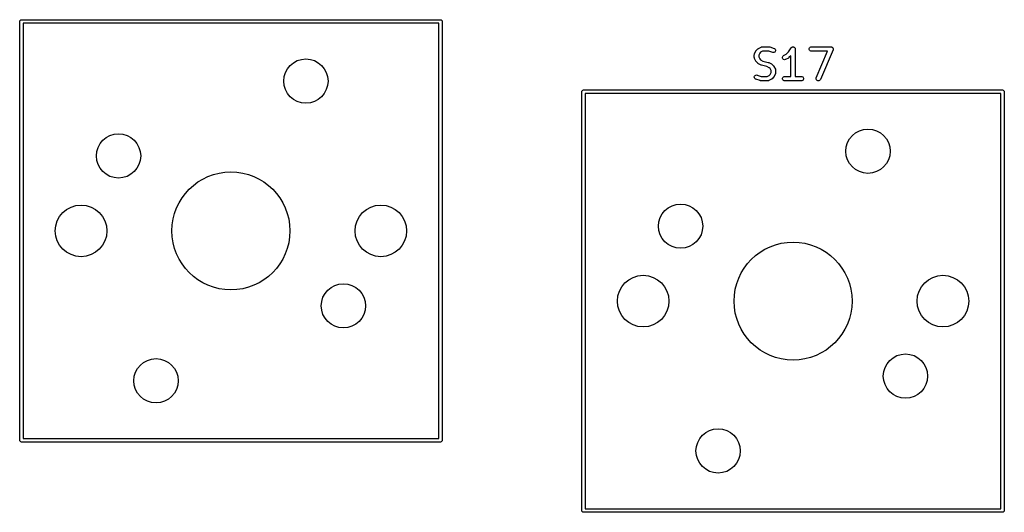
# Model space of a CAD drawing. Extents: x 100 to 226, y -132 to -42.
# Tile 9 of 33: x 157 to 190, y -84 to -67. Entities that reach past the tile are written whole.
import ezdxf

# ---------------------------------------------------------------- set-up
doc = ezdxf.new("R2010")
doc.units = 0
doc.layers.add('BLACK', color=7, linetype='CONTINUOUS')

msp = doc.modelspace()

# ---------------------------------------------------------------- linework, layer by layer
at = {"layer": 'BLACK', "linetype": 'CONTINUOUS'}
for p, q in [((156.9875, -67.03625), (156.992067, -67.013289)), ((156.9875, -81.23625), (156.9875, -67.03625)), ((156.992067, -67.013289), (157.024539, -66.980817)), ((157.024539, -66.980817), (157.0475, -66.97625)), ((157.0475, -66.97625), (171.2475, -66.97625)), ((171.2475, -66.97625), (171.270461, -66.980817)), ((171.270461, -66.980817), (171.302933, -67.013289)), ((171.302933, -67.013289), (171.3075, -67.03625)), ((171.3075, -67.03625), (171.3075, -81.23625)), ((157.1075, -67.09625), (157.1075, -81.17625)), ((171.1875, -67.09625), (157.1075, -67.09625)), ((171.1875, -81.17625), (171.1875, -67.09625)), ((181.892323, -68.129254), (181.939942, -68.034016)), ((181.939942, -68.034016), (181.943906, -68.027716)), ((181.943906, -68.027716), (181.944664, -68.025889)), ((181.944664, -68.025889), (181.946352, -68.023832)), ((181.946352, -68.023832), (181.947774, -68.021573)), ((181.947774, -68.021573), (181.949272, -68.020273)), ((181.949272, -68.020273), (181.953991, -68.014524)), ((181.953991, -68.014524), (182.00161, -67.966905)), ((182.00161, -67.966905), (182.007359, -67.962186)), ((182.007359, -67.962186), (182.008659, -67.960688)), ((182.008659, -67.960688), (182.010918, -67.959266)), ((182.010918, -67.959266), (182.012975, -67.957578)), ((182.012975, -67.957578), (182.014802, -67.95682)), ((182.014802, -67.95682), (182.021102, -67.952856)), ((182.021102, -67.952856), (182.11634, -67.905237)), ((182.167586, -68.047319), (182.09907, -68.081577)), ((182.11634, -67.905237), (182.130071, -67.899982)), ((182.130071, -67.899982), (182.13276, -67.89979)), ((182.13276, -67.89979), (182.135249, -67.89876)), ((182.135249, -67.89876), (182.149881, -67.897319)), ((182.149881, -67.897319), (182.387976, -67.897319)), ((182.375806, -68.047319), (182.167586, -68.047319)), ((182.507115, -68.091089), (182.375806, -68.047319)), ((182.387976, -67.897319), (182.395381, -67.898048)), ((182.395381, -67.898048), (182.397356, -67.897908)), ((182.397356, -67.897908), (182.399953, -67.898498)), ((182.399953, -67.898498), (182.402608, -67.89876)), ((182.402608, -67.89876), (182.404439, -67.899518)), ((182.404439, -67.899518), (182.411693, -67.901168)), ((182.411693, -67.901168), (182.55455, -67.948787)), ((182.55455, -67.948787), (182.567975, -67.954781)), ((182.567975, -67.954781), (182.590082, -67.973955)), ((182.59599, -68.05708), (182.576816, -68.079188)), ((182.590082, -67.973955), (182.603169, -68.000128)), ((182.605244, -68.029318), (182.59599, -68.05708)), ((182.603169, -68.000128), (182.605244, -68.029318)), ((182.962597, -68.148775), (183.043976, -68.067396)), ((183.043976, -68.067396), (183.135096, -67.930716)), ((183.135096, -67.930716), (183.13513, -67.930673)), ((183.13513, -67.930673), (183.13514, -67.930651)), ((183.13514, -67.930651), (183.135191, -67.930599)), ((183.135191, -67.930599), (183.144412, -67.919341)), ((183.144412, -67.919341), (183.150581, -67.915209)), ((183.150581, -67.915209), (183.155832, -67.909959)), ((183.155832, -67.909959), (183.162621, -67.907146)), ((183.162621, -67.907146), (183.168727, -67.903058)), ((183.168727, -67.903058), (183.176007, -67.901601)), ((183.176007, -67.901601), (183.182868, -67.89876)), ((183.182868, -67.89876), (183.190216, -67.89876)), ((183.190216, -67.89876), (183.197421, -67.897319)), ((183.197421, -67.897319), (183.204705, -67.89876)), ((183.204705, -67.89876), (183.212132, -67.89876)), ((183.212132, -67.89876), (183.21892, -67.901572)), ((183.21892, -67.901572), (183.226129, -67.902998)), ((183.226129, -67.902998), (183.232308, -67.907117)), ((183.232308, -67.907117), (183.239168, -67.909959)), ((183.239168, -67.909959), (183.244361, -67.915152)), ((183.244361, -67.915152), (183.250478, -67.91923)), ((183.250478, -67.91923), (183.254611, -67.925402)), ((183.254611, -67.925402), (183.25986, -67.930651)), ((183.25986, -67.930651), (183.262671, -67.937438)), ((183.262671, -67.937438), (183.266761, -67.943545)), ((183.266761, -67.943545), (183.268217, -67.950826)), ((183.268217, -67.950826), (183.271059, -67.957687)), ((183.271059, -67.957687), (183.272484, -67.972163)), ((183.272484, -67.972163), (183.2725, -67.97224)), ((183.2725, -67.97224), (183.272494, -67.972266)), ((183.272494, -67.972266), (183.2725, -67.972319)), ((183.2725, -67.972319), (183.2725, -68.897319)), ((183.742989, -67.957687), (183.754188, -67.930651)), ((183.742989, -67.986951), (183.742989, -67.957687)), ((183.754188, -68.013987), (183.742989, -67.986951)), ((183.754188, -67.930651), (183.77488, -67.909959)), ((183.77488, -68.034679), (183.754188, -68.013987)), ((183.77488, -67.909959), (183.801916, -67.89876)), ((183.801916, -68.045878), (183.77488, -68.034679)), ((183.801916, -67.89876), (183.816548, -67.897319)), ((183.816548, -68.047319), (183.801916, -68.045878)), ((183.816548, -67.897319), (184.483214, -67.897319)), ((184.369473, -68.047319), (183.816548, -68.047319)), ((183.985707, -68.942775), (184.369473, -68.047319)), ((184.55215, -68.001863), (184.123579, -69.001863)), ((184.483214, -67.897319), (184.497846, -67.89876)), ((184.497846, -67.89876), (184.498276, -67.898938)), ((184.498276, -67.898938), (184.498741, -67.898944)), ((184.498741, -67.898944), (184.511747, -67.904518)), ((184.511747, -67.904518), (184.524882, -67.909959)), ((184.524882, -67.909959), (184.525211, -67.910288)), ((184.525211, -67.910288), (184.525639, -67.910472)), ((184.525639, -67.910472), (184.535534, -67.920611)), ((184.535534, -67.920611), (184.545574, -67.930651)), ((184.545574, -67.930651), (184.545752, -67.931081)), ((184.545752, -67.931081), (184.546078, -67.931415)), ((184.546078, -67.931415), (184.551351, -67.944597)), ((184.551351, -67.944597), (184.556773, -67.957687)), ((184.556589, -67.987847), (184.55215, -68.001863)), ((184.556594, -67.987381), (184.556589, -67.987847)), ((184.556773, -67.986951), (184.556594, -67.987381)), ((184.556773, -67.957687), (184.556773, -67.958152)), ((184.556773, -67.958152), (184.556946, -67.958585)), ((184.556946, -67.958585), (184.556773, -67.972765)), ((184.556773, -67.972765), (184.556773, -67.986951)), ((181.884405, -68.162795), (181.885846, -68.148163)), ((181.884405, -68.258033), (181.884405, -68.162795)), ((181.885846, -68.272665), (181.884405, -68.258033)), ((181.885846, -68.148163), (181.886877, -68.145673)), ((181.886877, -68.275154), (181.885846, -68.272665)), ((181.886877, -68.145673), (181.887068, -68.142986)), ((181.887068, -68.277842), (181.886877, -68.275154)), ((181.887068, -68.142986), (181.892323, -68.129254)), ((181.892323, -68.291574), (181.887068, -68.277842)), ((181.939942, -68.386812), (181.892323, -68.291574)), ((181.943906, -68.393111), (181.939942, -68.386812)), ((181.944664, -68.394939), (181.943906, -68.393111)), ((181.946352, -68.396995), (181.944664, -68.394939)), ((181.947774, -68.399255), (181.946352, -68.396995)), ((181.949272, -68.400554), (181.947774, -68.399255)), ((181.953991, -68.406304), (181.949272, -68.400554)), ((182.00161, -68.453923), (181.953991, -68.406304)), ((182.068663, -68.111984), (182.034405, -68.1805)), ((182.034405, -68.1805), (182.034405, -68.240328)), ((182.034405, -68.240328), (182.068663, -68.308844)), ((182.09907, -68.081577), (182.068663, -68.111984)), ((182.068663, -68.308844), (182.09907, -68.339251)), ((182.09907, -68.339251), (182.176057, -68.377744)), ((182.176057, -68.377744), (182.358547, -68.423367)), ((182.521452, -68.094349), (182.507115, -68.091089)), ((182.550642, -68.092274), (182.521452, -68.094349)), ((182.576816, -68.079188), (182.550642, -68.092274)), ((182.837375, -68.248652), (182.846629, -68.220891)), ((182.839449, -68.277842), (182.837375, -68.248652)), ((182.852536, -68.304017), (182.839449, -68.277842)), ((182.846629, -68.220891), (182.865802, -68.198783)), ((182.874644, -68.32319), (182.852536, -68.304017)), ((182.865802, -68.198783), (182.878245, -68.190951)), ((182.902405, -68.332444), (182.874644, -68.32319)), ((182.878245, -68.190951), (182.962597, -68.148775)), ((182.931595, -68.33037), (182.902405, -68.332444)), ((182.945327, -68.325115), (182.931595, -68.33037)), ((183.040565, -68.277496), (182.945327, -68.325115)), ((183.046864, -68.273531), (183.040565, -68.277496)), ((183.048692, -68.272774), (183.046864, -68.273531)), ((183.050748, -68.271085), (183.048692, -68.272774)), ((183.053008, -68.269664), (183.050748, -68.271085)), ((183.054307, -68.268165), (183.053008, -68.269664)), ((183.060057, -68.263447), (183.054307, -68.268165)), ((183.1225, -68.201004), (183.060057, -68.263447)), ((183.1225, -68.897319), (183.1225, -68.201004)), ((182.007359, -68.458641), (182.00161, -68.453923)), ((182.008659, -68.46014), (182.007359, -68.458641)), ((182.010918, -68.461561), (182.008659, -68.46014)), ((182.012975, -68.46325), (182.010918, -68.461561)), ((182.014802, -68.464007), (182.012975, -68.46325)), ((182.021102, -68.467972), (182.014802, -68.464007)), ((182.11634, -68.515591), (182.021102, -68.467972)), ((182.117409, -68.516), (182.11634, -68.515591)), ((182.117845, -68.516323), (182.117409, -68.516)), ((182.123981, -68.518515), (182.117845, -68.516323)), ((182.130071, -68.520846), (182.123981, -68.518515)), ((182.130611, -68.520884), (182.130071, -68.520846)), ((182.131691, -68.52127), (182.130611, -68.520884)), ((182.314181, -68.566892), (182.131691, -68.52127)), ((182.391168, -68.605386), (182.314181, -68.566892)), ((182.358547, -68.423367), (182.359626, -68.423752)), ((182.359626, -68.423752), (182.360166, -68.423791)), ((182.360166, -68.423791), (182.366247, -68.426118)), ((182.366247, -68.426118), (182.372393, -68.428314)), ((182.372393, -68.428314), (182.372828, -68.428636)), ((182.372828, -68.428636), (182.373898, -68.429046)), ((182.373898, -68.429046), (182.469136, -68.476665)), ((182.421575, -68.635793), (182.391168, -68.605386)), ((182.455833, -68.704309), (182.421575, -68.635793)), ((182.455833, -68.764137), (182.455833, -68.704309)), ((182.469136, -68.476665), (182.475435, -68.480629)), ((182.475435, -68.480629), (182.477263, -68.481387)), ((182.477263, -68.481387), (182.479319, -68.483075)), ((182.479319, -68.483075), (182.481579, -68.484497)), ((182.481579, -68.484497), (182.482878, -68.485995)), ((182.482878, -68.485995), (182.488628, -68.490714)), ((182.488628, -68.490714), (182.536247, -68.538333)), ((182.536247, -68.538333), (182.540965, -68.544082)), ((182.540965, -68.544082), (182.542464, -68.545382)), ((182.542464, -68.545382), (182.543885, -68.547641)), ((182.543885, -68.547641), (182.545574, -68.549698)), ((182.545574, -68.549698), (182.546331, -68.551525)), ((182.546331, -68.551525), (182.550296, -68.557825)), ((182.550296, -68.557825), (182.597915, -68.653063)), ((182.597915, -68.653063), (182.60317, -68.666794)), ((182.60317, -68.666794), (182.603361, -68.669483)), ((182.603361, -68.669483), (182.604392, -68.671972)), ((182.604392, -68.671972), (182.605833, -68.686604)), ((182.605833, -68.686604), (182.605833, -68.781842)), ((181.884994, -68.91532), (181.894248, -68.887557)), ((181.887069, -68.94451), (181.884994, -68.91532)), ((181.900155, -68.970683), (181.887069, -68.94451)), ((181.894248, -68.887557), (181.913422, -68.86545)), ((181.922262, -68.989857), (181.900155, -68.970683)), ((181.913422, -68.86545), (181.939595, -68.852364)), ((181.935688, -68.995851), (181.922262, -68.989857)), ((182.078544, -69.04347), (181.935688, -68.995851)), ((181.939595, -68.852364), (181.968785, -68.850289)), ((181.968785, -68.850289), (181.983122, -68.853549)), ((181.983122, -68.853549), (182.114432, -68.897319)), ((182.085799, -69.045119), (182.078544, -69.04347)), ((182.08763, -69.045878), (182.085799, -69.045119)), ((182.090283, -69.046139), (182.08763, -69.045878)), ((182.092881, -69.04673), (182.090283, -69.046139)), ((182.094855, -69.046589), (182.092881, -69.04673)), ((182.102262, -69.047319), (182.094855, -69.046589)), ((182.340357, -69.047319), (182.102262, -69.047319)), ((182.114432, -68.897319), (182.322652, -68.897319)), ((182.322652, -68.897319), (182.391167, -68.863061)), ((182.354989, -69.045878), (182.340357, -69.047319)), ((182.357478, -69.044846), (182.354989, -69.045878)), ((182.360166, -69.044656), (182.357478, -69.044846)), ((182.373898, -69.039401), (182.360166, -69.044656)), ((182.469136, -68.991782), (182.373898, -69.039401)), ((182.391167, -68.863061), (182.421574, -68.832653)), ((182.421574, -68.832653), (182.455833, -68.764137)), ((182.475435, -68.987817), (182.469136, -68.991782)), ((182.477263, -68.98706), (182.475435, -68.987817)), ((182.479319, -68.985372), (182.477263, -68.98706)), ((182.481579, -68.98395), (182.479319, -68.985372)), ((182.482879, -68.98245), (182.481579, -68.98395)), ((182.488629, -68.977732), (182.482879, -68.98245)), ((182.536247, -68.930113), (182.488629, -68.977732)), ((182.540965, -68.924363), (182.536247, -68.930113)), ((182.542464, -68.923064), (182.540965, -68.924363)), ((182.543885, -68.920805), (182.542464, -68.923064)), ((182.545575, -68.918747), (182.543885, -68.920805)), ((182.546332, -68.916917), (182.545575, -68.918747)), ((182.550296, -68.910621), (182.546332, -68.916917)), ((182.597915, -68.815383), (182.550296, -68.910621)), ((182.60317, -68.801652), (182.597915, -68.815383)), ((182.603361, -68.798962), (182.60317, -68.801652)), ((182.604392, -68.796474), (182.603361, -68.798962)), ((182.605833, -68.781842), (182.604392, -68.796474)), ((182.838227, -68.957687), (182.849426, -68.930651)), ((182.838227, -68.986951), (182.838227, -68.957687)), ((182.849426, -69.013987), (182.838227, -68.986951)), ((182.849426, -68.930651), (182.870118, -68.909959)), ((182.870118, -69.034679), (182.849426, -69.013987)), ((182.870118, -68.909959), (182.897154, -68.89876)), ((182.897154, -69.045878), (182.870118, -69.034679)), ((182.897154, -68.89876), (182.911786, -68.897319)), ((182.911786, -69.047319), (182.897154, -69.045878)), ((182.911786, -68.897319), (183.1225, -68.897319)), ((183.483214, -69.047319), (182.911786, -69.047319)), ((183.2725, -68.897319), (183.483214, -68.897319)), ((183.483214, -68.897319), (183.497846, -68.89876)), ((183.497846, -69.045878), (183.483214, -69.047319)), ((183.497846, -68.89876), (183.524882, -68.909959)), ((183.524882, -69.034679), (183.497846, -69.045878)), ((183.524882, -68.909959), (183.545574, -68.930651)), ((183.545574, -69.013987), (183.524882, -69.034679)), ((183.545574, -68.930651), (183.556773, -68.957687)), ((183.556773, -68.986951), (183.545574, -69.013987)), ((183.556773, -68.957687), (183.556773, -68.986951)), ((183.980911, -68.986053), (183.981268, -68.956792)), ((183.991779, -69.013223), (183.980911, -68.986053)), ((183.981268, -68.956792), (183.985707, -68.942775)), ((184.012218, -69.034167), (183.991779, -69.013223)), ((184.039116, -69.045694), (184.012218, -69.034167)), ((184.068377, -69.046051), (184.039116, -69.045694)), ((184.095547, -69.035183), (184.068377, -69.046051)), ((184.116491, -69.014744), (184.095547, -69.035183)), ((184.123579, -69.001863), (184.116491, -69.014744)), ((176.0375, -69.4175), (176.042067, -69.394539)), ((176.042067, -69.394539), (176.074539, -69.362067)), ((176.074539, -69.362067), (176.0975, -69.3575)), ((176.0975, -69.3575), (190.2975, -69.3575)), ((190.2975, -69.3575), (190.320461, -69.362067)), ((190.320461, -69.362067), (190.352933, -69.394539)), ((190.352933, -69.394539), (190.3575, -69.4175)), ((176.0375, -83.6175), (176.0375, -69.4175)), ((176.1575, -69.4775), (176.1575, -83.5575)), ((190.2375, -69.4775), (176.1575, -69.4775)), ((190.2375, -83.5575), (190.2375, -69.4775)), ((190.3575, -69.4175), (190.3575, -83.6175)), ((156.992067, -81.259211), (156.9875, -81.23625)), ((157.024539, -81.291683), (156.992067, -81.259211)), ((157.0475, -81.29625), (157.024539, -81.291683)), ((171.2475, -81.29625), (157.0475, -81.29625)), ((157.1075, -81.17625), (171.1875, -81.17625)), ((171.270461, -81.291683), (171.2475, -81.29625)), ((171.302933, -81.259211), (171.270461, -81.291683)), ((171.3075, -81.23625), (171.302933, -81.259211)), ((176.042067, -83.640461), (176.0375, -83.6175)), ((176.074539, -83.672933), (176.042067, -83.640461)), ((176.0975, -83.6775), (176.074539, -83.672933)), ((190.2975, -83.6775), (176.0975, -83.6775)), ((176.1575, -83.5575), (190.2375, -83.5575)), ((190.320461, -83.672933), (190.2975, -83.6775)), ((190.352933, -83.640461), (190.320461, -83.672933)), ((190.3575, -83.6175), (190.352933, -83.640461))]:
    msp.add_line(p, q, dxfattribs=at)
at = {"layer": 'BLACK'}
for centre, radius in [((166.6875, -69.05625), 0.75), ((185.7375, -71.4375), 0.75), ((160.3375, -71.59625), 0.75), ((164.1475, -74.13625), 2), ((159.0675, -74.13625), 0.875), ((169.2275, -74.13625), 0.875), ((179.3875, -73.9775), 0.75), ((183.1975, -76.5175), 2), ((178.1175, -76.5175), 0.875), ((188.2775, -76.5175), 0.875), ((167.9575, -76.67625), 0.75), ((187.0075, -79.0575), 0.75), ((161.6075, -79.21625), 0.75), ((180.6575, -81.5975), 0.75)]:
    msp.add_circle(centre, radius, dxfattribs=at)

doc.saveas('drawing.dxf')
